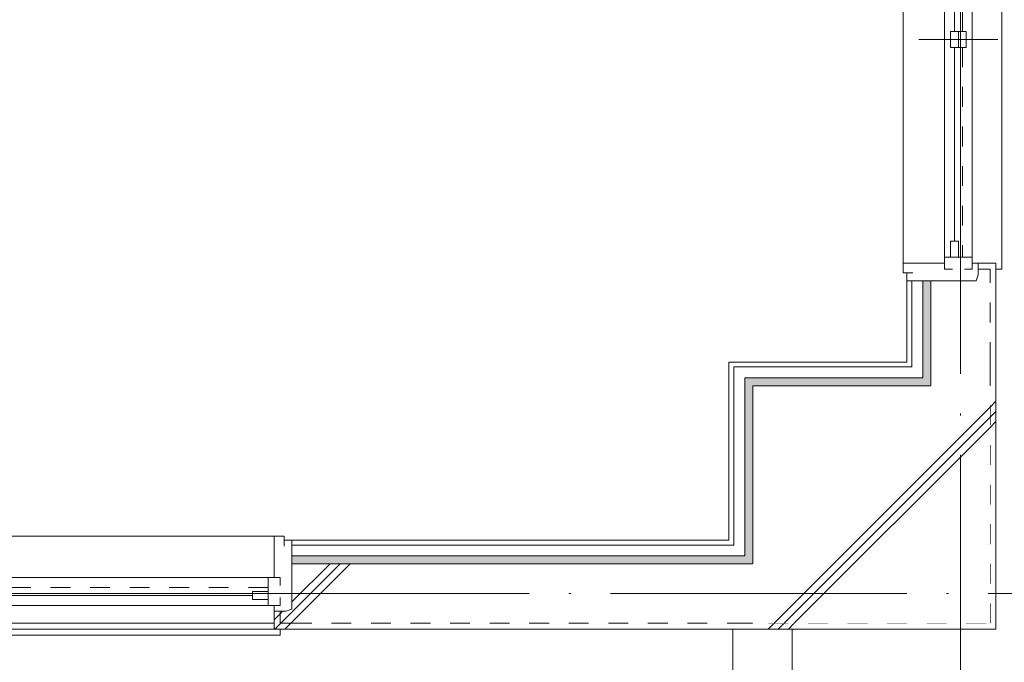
# Model space of a CAD drawing. Header units: millimetres. Extents: x 0 to 841, y 0 to 1188.
# Tile 82 of 98: x 677 to 726, y 923 to 956. Entities that reach past the tile are written whole.
import ezdxf
from ezdxf.xclip import XClip

# ---------------------------------------------------------------- set-up
doc = ezdxf.new("R2010")
doc.units = ezdxf.units.MM
doc.header["$MEASUREMENT"] = 0
doc.header["$XCLIPFRAME"] = 0
for name, pattern in [('Wipeout_Contour', [1000, 0, -1000]), ('通り芯', [19, 15, -2, 0, -2]), ('陰線', [4, 3, -1]), ('ＪＷ点線１', [2, 1, -1])]:
    doc.linetypes.add(name, pattern=pattern)
for name, color, linetype, lineweight in [('Archicad窓_ペン_番号__23', 7, 'Continuous', 15), ('壁-躯体_ペン_番号__141', 7, 'Continuous', 15), ('室名.★_ペン_番号__46', 7, 'Continuous', 13), ('柱_ペン_番号__141', 7, 'Continuous', 15), ('通り芯_ペン_番号__139', 8, 'Continuous', 5)]:
    doc.layers.add(name, color=color, linetype=linetype, lineweight=lineweight)
for name, color, linetype, lineweight, true_color in [('Archicad窓_ペン_番号__63', 251, 'Continuous', 5, 0x6a6a6a), ('ゾーン_ペン_番号__74', 251, 'Continuous', 5, 0x6a6a6a), ('壁-躯体_ペン_番号__161', 251, 'Continuous', 5, 0x6a6a6a), ('壁-躯体_ペン_番号__169', 253, 'Continuous', 5, 0xaaaaaa), ('壁-躯体_ペン_番号__174', 253, 'Continuous', 5, 0xaaaaaa), ('壁-躯体_ペン_番号__87', 251, 'Continuous', 5, 0x6a6a6a), ('床_ペン_番号__89', 251, 'Continuous', 5, 0x6a6a6a), ('床_ペン_番号__90', 251, 'Continuous', 5, 0x6a6a6a), ('柱_ペン_番号__169', 253, 'Continuous', 5, 0xaaaaaa)]:
    doc.layers.add(name, color=color, linetype=linetype, lineweight=lineweight, true_color=true_color)
for name, color, linetype in [('EV.★', 7, 'Continuous'), ('壁-躯体', 7, 'Continuous'), ('床', 7, 'Continuous'), ('柱', 7, 'Continuous')]:
    doc.layers.add(name, color=color, linetype=linetype)
doc.styles.add('GENERATED_STYLE_1', font='meiryo.ttc')
pattern_1 = [(45, (488.263, 926.959), (-12.7279, 12.7279), []), (45, (488.008, 927.213), (-12.7279, 12.7279), []), (45, (487.753, 927.468), (-12.7279, 12.7279), [])]

# ---------------------------------------------------------------- blocks, each defined once
blk = doc.blocks.new('*X7')
at = {"layer": '壁-躯体_ペン_番号__174', "linetype": 'Continuous', "lineweight": 5, "true_color": 0xaaaaaa}
blk.add_hatch(color=253, dxfattribs=at).paths.add_polyline_path([(722.763, 937.459), (722.763, 938.659), (722.363, 938.659), (722.363, 937.859)])
blk = doc.blocks.new('*X8')
at = {"layer": '壁-躯体_ペン_番号__174', "linetype": 'Continuous', "lineweight": 5, "true_color": 0xaaaaaa}
blk.add_hatch(color=253, dxfattribs=at).paths.add_polyline_path([(713.763, 937.459), (722.763, 937.459), (722.363, 937.859), (713.363, 937.859)])
blk = doc.blocks.new('*X10')
at = {"layer": '壁-躯体_ペン_番号__174', "linetype": 'Continuous', "lineweight": 5, "true_color": 0xaaaaaa}
blk.add_hatch(color=253, dxfattribs=at).paths.add_polyline_path([(722.363, 942.759), (722.363, 938.659), (722.763, 938.659), (722.763, 942.759)])
blk = doc.blocks.new('*X48')
at = {"layer": '壁-躯体_ペン_番号__174', "linetype": 'Continuous', "lineweight": 5, "true_color": 0xaaaaaa}
blk.add_hatch(color=253, dxfattribs=at).paths.add_polyline_path([(713.763, 928.459), (713.763, 937.459), (713.363, 937.859), (713.363, 928.859)])
blk = doc.blocks.new('*X49')
at = {"layer": '壁-躯体_ペン_番号__174', "linetype": 'Continuous', "lineweight": 5, "true_color": 0xaaaaaa}
blk.add_hatch(color=253, dxfattribs=at).paths.add_polyline_path([(712.563, 928.459), (713.763, 928.459), (713.363, 928.859), (712.563, 928.859)])
blk = doc.blocks.new('*X50')
at = {"layer": '壁-躯体_ペン_番号__174', "linetype": 'Continuous', "lineweight": 5, "true_color": 0xaaaaaa}
blk.add_hatch(color=253, dxfattribs=at).paths.add_polyline_path([(713.763, 928.459), (713.763, 937.459), (713.363, 937.859), (713.363, 928.859)])
blk = doc.blocks.new('*X51')
at = {"layer": '壁-躯体_ペン_番号__174', "linetype": 'Continuous', "lineweight": 5, "true_color": 0xaaaaaa}
blk.add_hatch(color=253, dxfattribs=at).paths.add_polyline_path([(712.563, 928.459), (713.763, 928.459), (713.363, 928.859), (712.563, 928.859)])
blk = doc.blocks.new('*X53')
at = {"layer": '壁-躯体_ペン_番号__174', "linetype": 'Continuous', "lineweight": 5, "true_color": 0xaaaaaa}
blk.add_hatch(color=253, dxfattribs=at).paths.add_polyline_path([(712.563, 928.859), (690.463, 928.859), (690.463, 928.459), (712.563, 928.459)])
blk = doc.blocks.new('図面_6_6', base_point=(598.263, 1001.922))
at = {"layer": 'Archicad窓_ペン_番号__23', "color": 7, "linetype": 'Continuous', "lineweight": 15}
for p, q in [((724.563, 955.359), (724.563, 954.559)), ((689.263, 926.659), (688.463, 926.659))]:
    blk.add_line(p, q, dxfattribs=at)
at = {"layer": 'Archicad窓_ペン_番号__63', "color": 251, "linetype": 'Continuous', "lineweight": 5, "true_color": 0x6a6a6a}
for p, q in [((726.363, 943.359), (726.363, 966.559)), ((724.863, 943.959), (724.863, 965.959)), ((617.263, 926.359), (689.263, 926.359))]:
    blk.add_line(p, q, dxfattribs=at)
at = {"layer": '床_ペン_番号__90', "color": 251, "linetype": '陰線', "lineweight": 5, "true_color": 0x6a6a6a, "flags": 128}
for points in [[(496.763, 925.459), (715.763, 925.459)], [(715.763, 925.459), (715.763, 895.459)]]:
    blk.add_lwpolyline(points, dxfattribs=at)
at = {"color": 254, "linetype": 'Wipeout_Contour', "lineweight": 0, "ltscale": 22881.22973}
blk.add_wipeout([(488.263, 926.959), (582.263, 926.959), (724.263, 926.959), (724.263, 969.859), (709.263, 969.859), (709.263, 976.959), (724.263, 976.959), (724.263, 1021.959), (686.663, 1021.959), (686.663, 1062.859), (655.963, 1062.859), (655.963, 1094.959), (636.763, 1094.959), (636.763, 1078.959), (614.963, 1078.959), (614.963, 1061.059), (582.263, 1061.059), (582.263, 991.959), (488.263, 991.959)], dxfattribs=at).dxf.layer = '床'
at = {"layer": 'Archicad窓_ペン_番号__23', "color": 7, "linetype": 'Continuous', "lineweight": 15}
for p, q in [((724.363, 965.159), (724.363, 955.359)), ((723.763, 955.359), (723.763, 954.559)), ((724.163, 955.359), (723.763, 955.359)), ((724.163, 954.559), (724.163, 955.359)), ((724.163, 955.359), (724.563, 955.359)), ((724.163, 954.559), (724.163, 955.359)), ((723.763, 954.559), (724.163, 954.559)), ((723.963, 944.759), (723.963, 954.559)), ((724.563, 954.559), (724.163, 954.559)), ((723.763, 943.959), (723.763, 944.759)), ((723.763, 944.759), (724.163, 944.759)), ((724.163, 944.759), (724.163, 943.959)), ((724.863, 943.959), (723.463, 943.959)), ((723.463, 943.959), (723.463, 943.359)), ((724.163, 943.959), (723.763, 943.959)), ((723.463, 943.659), (721.363, 943.659)), ((721.363, 943.659), (721.363, 943.159)), ((721.363, 943.159), (721.863, 943.159)), ((723.463, 943.359), (723.863, 943.359)), ((689.563, 927.759), (689.563, 929.859)), ((689.563, 929.859), (690.063, 929.859)), ((690.063, 929.859), (690.063, 929.359)), ((689.263, 926.359), (689.263, 927.759)), ((689.263, 927.759), (689.863, 927.759)), ((689.863, 927.759), (689.863, 927.359)), ((688.463, 926.659), (688.463, 927.059)), ((688.463, 927.059), (689.263, 927.059)), ((689.263, 927.059), (689.263, 926.659)), ((688.463, 926.859), (671.663, 926.859))]:
    blk.add_line(p, q, dxfattribs=at)
at = {"layer": 'Archicad窓_ペン_番号__63', "color": 251, "linetype": 'Continuous', "lineweight": 5, "true_color": 0x6a6a6a}
for p, q in [((721.363, 943.159), (721.363, 966.759)), ((723.463, 943.959), (723.463, 965.959)), ((726.163, 954.959), (722.163, 954.959)), ((721.563, 943.159), (721.363, 943.159)), ((616.463, 929.859), (690.063, 929.859)), ((690.063, 929.859), (690.063, 929.659)), ((617.263, 927.759), (689.263, 927.759))]:
    blk.add_line(p, q, dxfattribs=at)
at = {"layer": 'Archicad窓_ペン_番号__63', "color": 251, "linetype": 'ＪＷ点線１', "lineweight": 5, "true_color": 0x6a6a6a}
for p, q in [((723.963, 955.359), (723.963, 965.959)), ((724.363, 954.559), (724.363, 943.959)), ((689.263, 927.259), (671.663, 927.259))]:
    blk.add_line(p, q, dxfattribs=at)
at = {"layer": '床_ペン_番号__89', "color": 251, "linetype": 'Continuous', "lineweight": 5, "true_color": 0x6a6a6a, "flags": 128}
blk.add_lwpolyline([(488.263, 926.959), (582.263, 926.959), (724.263, 926.959), (724.263, 969.859), (709.263, 969.859), (709.263, 976.959), (724.263, 976.959), (724.263, 1021.959), (686.663, 1021.959), (686.663, 1062.859), (655.963, 1062.859), (655.963, 1094.959), (636.763, 1094.959), (636.763, 1078.959), (614.963, 1078.959), (614.963, 1061.059), (582.263, 1061.059), (582.263, 991.959), (488.263, 991.959)], close=True, dxfattribs=at)
at = {"layer": '室名.★_ペン_番号__46', "color": 7, "linetype": 'Continuous', "lineweight": 13, "insert": (715.471, 974.919), "char_height": 3, "attachment_point": 2, "style": 'GENERATED_STYLE_1'}
blk.add_mtext('\\A1;{\\pqc;\\pt0,920;\\fMeiryo|b0|i0|c128|p0;\\W1.000000;PS3\\fMeiryo|b0|i0|c128|p0;\\W1.000000;\\A1{\\H.66x;\\S^  ;}\\fMeiryo|b0|i0|c128|p0;\\W1.000000;\\fMeiryo|b0|i0|c128|p0;\\W1.000000;\\A1{\\H.66x;\\S^  ;}\\fMeiryo|b0|i0|c128|p0;\\W1.000000;\\fMeiryo|b0|i0|c128|p0;\\W1.000000;\\fMeiryo|b0|i0|c128|p0;\\W1.000000;\\fMeiryo|b0|i0|c128|p0;\\W1.000000;\\fMeiryo|b0|i0|c128|p0;\\W1.000000;\\fMeiryo|b0|i0|c128|p0;\\W1.000000;\\fMeiryo|b0|i0|c128|p0;\\W1.000000;\\A1{\\H.66x;\\S^  ;}\\fMeiryo|b0|i0|c128|p0;\\W1.000000;\\fMeiryo|b0|i0|c128|p0;\\W1.000000;\\A1{\\H.66x;\\S^  ;}\\fMeiryo|b0|i0|c128|p0;\\W1.000000;\\fMeiryo|b0|i0|c128|p0;\\W1.000000;\\fMeiryo|b0|i0|c128|p0;\\W1.000000;\\fMeiryo|b0|i0|c128|p0;\\W1.000000;\\fMeiryo|b0|i0|c128|p0;\\W1.000000;\\fMeiryo|b0|i0|c128|p0;\\W1.000000;\\fMeiryo|b0|i0|c128|p0;\\W1.000000;\\A1{\\H.66x;\\S^  ;}\\fMeiryo|b0|i0|c128|p0;\\W1.000000;\\fMeiryo|b0|i0|c128|p0;\\W1.000000;\\A1{\\H.66x;\\S^  ;}\\fMeiryo|b0|i0|c128|p0;\\W1.000000;\\fMeiryo|b0|i0|c128|p0;\\W1.000000;\\fMeiryo|b0|i0|c128|p0;\\W1.000000;\\fMeiryo|b0|i0|c128|p0;\\W1.000000;\\fMeiryo|b0|i0|c128|p0;\\W1.000000;\\fMeiryo|b0|i0|c128|p0;\\W1.000000;\\fMeiryo|b0|i0|c128|p0;\\W1.000000;\\A1{\\H.66x;\\S^  ;}\\fMeiryo|b0|i0|c128|p0;\\W1.000000;\\fMeiryo|b0|i0|c128|p0;\\W1.000000;\\A1{\\H.66x;\\S^  ;}\\fMeiryo|b0|i0|c128|p0;\\W1.000000;\\fMeiryo|b0|i0|c128|p0;\\W1.000000;\\fMeiryo|b0|i0|c128|p0;\\W1.000000;\\fMeiryo|b0|i0|c128|p0;\\W1.000000;\\fMeiryo|b0|i0|c128|p0;\\W1.000000;\\fMeiryo|b0|i0|c128|p0;\\W1.000000;\\fMeiryo|b0|i0|c128|p0;\\W1.000000;\\A1{\\H.66x;\\S^  ;}\\fMeiryo|b0|i0|c128|p0;\\W1.000000;\\fMeiryo|b0|i0|c128|p0;\\W1.000000;\\A1{\\H.66x;\\S^  ;}\\fMeiryo|b0|i0|c128|p0;\\W1.000000;\\fMeiryo|b0|i0|c128|p0;\\W1.000000;\\fMeiryo|b0|i0|c128|p0;\\W1.000000;\\fMeiryo|b0|i0|c128|p0;\\W1.000000;\\fMeiryo|b0|i0|c128|p0;\\W1.000000;\\fMeiryo|b0|i0|c128|p0;\\W1.000000;\\fMeiryo|b0|i0|c128|p0;\\W1.000000;\\fMeiryo|b0|i0|c128|p0;\\W1.000000;}', dxfattribs=at)
at = {"color": 254, "linetype": 'Wipeout_Contour', "lineweight": 0, "ltscale": 6439.080496}
blk.add_wipeout([(497.063, 895.759), (497.063, 895.459), (715.763, 895.459), (715.763, 925.459), (496.763, 925.459), (496.763, 895.759)], dxfattribs=at).dxf.layer = '床'
at = {"layer": 'Archicad窓_ペン_番号__63', "color": 251, "linetype": 'Continuous', "lineweight": 5, "true_color": 0x6a6a6a}
blk.add_line((616.663, 924.859), (689.863, 924.859), dxfattribs=at)
at = {"layer": 'ゾーン_ペン_番号__74', "color": 251, "linetype": 'Continuous', "lineweight": 5, "true_color": 0x6a6a6a, "flags": 128}
blk.add_lwpolyline([(499.763, 898.459), (712.763, 898.459), (712.763, 925.159), (499.763, 925.159)], close=True, dxfattribs=at)
at = {"layer": '床_ペン_番号__90', "color": 251, "linetype": 'Continuous', "lineweight": 5, "true_color": 0x6a6a6a, "flags": 128}
for points in [[(496.763, 925.459), (715.763, 925.459)], [(715.763, 925.459), (715.763, 895.459)]]:
    blk.add_lwpolyline(points, dxfattribs=at)
at = {"color": 254, "linetype": 'Wipeout_Contour', "lineweight": 0, "ltscale": 4736.909938}
blk.add_wipeout([(722.763, 937.459), (722.763, 938.659), (722.363, 938.659), (722.363, 937.859)], dxfattribs=at).dxf.layer = '壁-躯体'
at = {"layer": 'EV.★', "color": 7, "linetype": 'Continuous', "lineweight": 5}
blk.add_blockref('*X7', (0, 0), dxfattribs=at)
at = {"color": 254, "linetype": 'Wipeout_Contour', "lineweight": 0, "ltscale": 4629.817663}
blk.add_wipeout([(713.063, 898.459), (713.063, 925.159), (712.763, 925.159), (712.763, 898.459)], dxfattribs=at).dxf.layer = '壁-躯体'
at = {"color": 254, "linetype": 'Wipeout_Contour', "lineweight": 0, "ltscale": 4689.179171}
blk.add_wipeout([(725.763, 925.459), (713.763, 925.459), (713.463, 925.159), (726.063, 925.159)], dxfattribs=at).dxf.layer = '壁-躯体'
at = {"layer": '壁-躯体_ペン_番号__169', "linetype": 'Continuous', "lineweight": 5, "true_color": 0xaaaaaa}
h = blk.add_hatch(dxfattribs=at)
h.set_pattern_fill('コンクリート_構造2_0006', color=253, style=0, pattern_type=2)
h.set_pattern_definition(pattern_1)
h.paths.add_polyline_path([(725.763, 925.459), (713.763, 925.459), (713.463, 925.159), (726.063, 925.159)])
at = {"layer": '壁-躯体_ペン_番号__87', "color": 251, "linetype": 'Continuous', "lineweight": 5, "true_color": 0x6a6a6a, "flags": 128}
blk.add_lwpolyline([(712.763, 925.159), (712.763, 898.459)], dxfattribs=at)
at = {"color": 254, "linetype": 'Wipeout_Contour', "lineweight": 0, "ltscale": 4736.784512}
blk.add_wipeout([(722.363, 937.859), (722.363, 938.659), (721.813, 938.659), (721.813, 938.409)], dxfattribs=at).dxf.layer = '壁-躯体'
at = {"color": 254, "linetype": 'Wipeout_Contour', "lineweight": 0, "ltscale": 3552.04202}
blk.add_wipeout([(721.813, 938.659), (721.563, 938.659), (721.813, 938.409)], dxfattribs=at).dxf.layer = '壁-躯体'
at = {"color": 254, "linetype": 'Wipeout_Contour', "lineweight": 0, "ltscale": 4724.114222}
blk.add_wipeout([(713.763, 937.459), (722.763, 937.459), (722.363, 937.859), (713.363, 937.859)], dxfattribs=at).dxf.layer = '壁-躯体'
at = {"color": 254, "linetype": 'Wipeout_Contour', "lineweight": 0, "ltscale": 4723.686401}
blk.add_wipeout([(725.763, 937.459), (725.763, 925.459), (726.063, 925.159), (726.063, 937.759)], dxfattribs=at).dxf.layer = '壁-躯体'
at = {"layer": '壁-躯体_ペン_番号__169', "linetype": 'Continuous', "lineweight": 5, "true_color": 0xaaaaaa}
h = blk.add_hatch(dxfattribs=at)
h.set_pattern_fill('コンクリート_構造2_0006', color=253, style=0, pattern_type=2)
h.set_pattern_definition(pattern_1)
h.paths.add_polyline_path([(725.763, 937.459), (725.763, 925.459), (726.063, 925.159), (726.063, 937.759)])
at = {"layer": '壁-躯体_ペン_番号__141', "color": 7, "linetype": 'Continuous', "lineweight": 15}
blk.add_line((726.063, 925.159), (713.463, 925.159), dxfattribs=at)
at = {"layer": 'EV.★', "color": 7, "linetype": 'Continuous', "lineweight": 5}
blk.add_blockref('*X8', (0, 0), dxfattribs=at)
at = {"color": 254, "linetype": 'Wipeout_Contour', "lineweight": 0, "ltscale": 4744.952975}
blk.add_wipeout([(725.763, 938.659), (725.763, 937.459), (726.063, 937.759), (726.063, 938.659)], dxfattribs=at).dxf.layer = '壁-躯体'
at = {"color": 254, "linetype": 'Wipeout_Contour', "lineweight": 0, "ltscale": 4724.468322}
blk.add_wipeout([(713.363, 937.859), (722.363, 937.859), (721.813, 938.409), (712.813, 938.409)], dxfattribs=at).dxf.layer = '壁-躯体'
at = {"color": 254, "linetype": 'Wipeout_Contour', "lineweight": 0, "ltscale": 4632.255473}
blk.add_wipeout([(715.763, 895.759), (715.763, 925.159), (715.463, 925.159), (715.463, 895.759)], dxfattribs=at).dxf.layer = '壁-躯体'
at = {"layer": '壁-躯体_ペン_番号__169', "linetype": 'Continuous', "lineweight": 5, "true_color": 0xaaaaaa}
h = blk.add_hatch(dxfattribs=at)
h.set_pattern_fill('コンクリート_構造2_0006', color=253, style=0, pattern_type=2)
h.set_pattern_definition(pattern_1)
h.paths.add_polyline_path([(725.763, 938.659), (725.763, 937.459), (726.063, 937.759), (726.063, 938.659)])
at = {"layer": '壁-躯体_ペン_番号__141', "color": 7, "linetype": 'Continuous', "lineweight": 15}
blk.add_line((726.063, 937.759), (726.063, 925.159), dxfattribs=at)
at = {"layer": '壁-躯体_ペン_番号__161', "color": 251, "linetype": 'Continuous', "lineweight": 5, "true_color": 0x6a6a6a}
blk.add_line((713.363, 937.859), (722.363, 937.859), dxfattribs=at)
at = {"layer": '壁-躯体_ペン_番号__87', "color": 251, "linetype": 'Continuous', "lineweight": 5, "true_color": 0x6a6a6a, "flags": 128}
blk.add_lwpolyline([(715.763, 895.759), (715.763, 925.159)], dxfattribs=at)
at = {"color": 254, "linetype": 'Wipeout_Contour', "lineweight": 0, "ltscale": 4724.767574}
blk.add_wipeout([(712.813, 938.409), (721.813, 938.409), (721.563, 938.659), (712.563, 938.659)], dxfattribs=at).dxf.layer = '壁-躯体'
at = {"color": 254, "linetype": 'Wipeout_Contour', "lineweight": 0, "ltscale": 4632.676787}
blk.add_wipeout([(715.463, 898.159), (715.463, 925.159), (713.063, 925.159), (713.063, 898.159)], dxfattribs=at).dxf.layer = '壁-躯体'
at = {"layer": '壁-躯体_ペン_番号__161', "color": 251, "linetype": 'Continuous', "lineweight": 5, "true_color": 0x6a6a6a}
blk.add_line((712.813, 938.409), (721.813, 938.409), dxfattribs=at)
at = {"layer": '壁-躯体_ペン_番号__87', "color": 251, "linetype": 'Continuous', "lineweight": 5, "true_color": 0x6a6a6a, "flags": 128}
for points in [[(712.763, 925.159), (713.063, 925.159)], [(713.063, 925.159), (715.463, 925.159)], [(715.463, 925.159), (715.763, 925.159)]]:
    blk.add_lwpolyline(points, dxfattribs=at)
at = {"color": 254, "linetype": 'Wipeout_Contour', "lineweight": 0, "ltscale": 4742.601016}
blk.add_wipeout([(721.563, 938.659), (721.813, 938.659), (721.813, 942.759), (721.563, 942.759)], dxfattribs=at).dxf.layer = '壁-躯体'
at = {"color": 254, "linetype": 'Wipeout_Contour', "lineweight": 0, "ltscale": 4752.90671}
blk.add_wipeout([(725.763, 938.659), (726.063, 938.659), (726.063, 942.759), (725.763, 942.759)], dxfattribs=at).dxf.layer = '壁-躯体'
at = {"layer": '壁-躯体_ペン_番号__169', "linetype": 'Continuous', "lineweight": 5, "true_color": 0xaaaaaa}
h = blk.add_hatch(dxfattribs=at)
h.set_pattern_fill('コンクリート_構造2_0006', color=253, style=0, pattern_type=2)
h.set_pattern_definition(pattern_1)
h.paths.add_polyline_path([(725.763, 938.659), (726.063, 938.659), (726.063, 942.759), (725.763, 942.759)])
at = {"layer": '壁-躯体_ペン_番号__141', "color": 7, "linetype": 'Continuous', "lineweight": 15}
for p, q in [((721.563, 942.759), (721.563, 943.159)), ((712.563, 938.659), (721.563, 938.659)), ((726.063, 938.659), (726.063, 937.759))]:
    blk.add_line(p, q, dxfattribs=at)
at = {"layer": '壁-躯体_ペン_番号__141', "color": 7, "linetype": 'Continuous', "lineweight": 15, "flags": 128}
blk.add_lwpolyline([(721.563, 942.759), (721.563, 938.659)], dxfattribs=at)
at = {"color": 254, "linetype": 'Wipeout_Contour', "lineweight": 0, "ltscale": 4743.575025}
blk.add_wipeout([(721.813, 938.659), (722.363, 938.659), (722.363, 942.759), (721.813, 942.759)], dxfattribs=at).dxf.layer = '壁-躯体'
at = {"color": 254, "linetype": 'Wipeout_Contour', "lineweight": 0, "ltscale": 4672.950724}
blk.add_wipeout([(713.763, 925.459), (712.563, 925.459), (712.563, 925.159), (713.463, 925.159)], dxfattribs=at).dxf.layer = '壁-躯体'
at = {"layer": '壁-躯体_ペン_番号__169', "linetype": 'Continuous', "lineweight": 5, "true_color": 0xaaaaaa}
h = blk.add_hatch(dxfattribs=at)
h.set_pattern_fill('コンクリート_構造2_0006', color=253, style=0, pattern_type=2)
h.set_pattern_definition(pattern_1)
h.paths.add_polyline_path([(713.763, 925.459), (712.563, 925.459), (712.563, 925.159), (713.463, 925.159)])
at = {"layer": '壁-躯体_ペン_番号__161', "color": 251, "linetype": 'Continuous', "lineweight": 5, "true_color": 0x6a6a6a}
for p, q in [((721.813, 942.759), (721.563, 942.759)), ((721.813, 942.759), (721.813, 938.659)), ((721.813, 938.409), (721.813, 938.659))]:
    blk.add_line(p, q, dxfattribs=at)
at = {"color": 254, "linetype": 'Wipeout_Contour', "lineweight": 0, "ltscale": 4744.732194}
blk.add_wipeout([(722.363, 942.759), (722.363, 938.659), (722.763, 938.659), (722.763, 942.759)], dxfattribs=at).dxf.layer = '壁-躯体'
at = {"layer": '壁-躯体_ペン_番号__161', "color": 251, "linetype": 'Continuous', "lineweight": 5, "true_color": 0x6a6a6a}
for p, q in [((722.363, 942.759), (721.813, 942.759)), ((722.363, 942.759), (722.363, 938.659)), ((722.363, 937.859), (722.363, 938.659))]:
    blk.add_line(p, q, dxfattribs=at)
at = {"layer": 'EV.★', "color": 7, "linetype": 'Continuous', "lineweight": 5}
blk.add_blockref('*X10', (0, 0), dxfattribs=at)
at = {"color": 254, "linetype": 'Wipeout_Contour', "lineweight": 0, "ltscale": 4672.950724}
blk.add_wipeout([(713.763, 925.459), (712.563, 925.459), (712.563, 925.159), (713.463, 925.159)], dxfattribs=at).dxf.layer = '壁-躯体'
at = {"layer": '壁-躯体_ペン_番号__169', "linetype": 'Continuous', "lineweight": 5, "true_color": 0xaaaaaa}
h = blk.add_hatch(dxfattribs=at)
h.set_pattern_fill('コンクリート_構造2_0006', color=253, style=0, pattern_type=2)
h.set_pattern_definition(pattern_1)
h.paths.add_polyline_path([(713.763, 925.459), (712.563, 925.459), (712.563, 925.159), (713.463, 925.159)])
at = {"color": 254, "linetype": 'Wipeout_Contour', "lineweight": 0, "ltscale": 4748.878757}
blk.add_wipeout([(722.763, 938.659), (725.763, 938.659), (725.763, 942.759), (722.763, 942.759)], dxfattribs=at).dxf.layer = '壁-躯体'
at = {"layer": '壁-躯体_ペン_番号__169', "linetype": 'Continuous', "lineweight": 5, "true_color": 0xaaaaaa}
h = blk.add_hatch(dxfattribs=at)
h.set_pattern_fill('コンクリート_構造2_0006', color=253, style=0, pattern_type=2)
h.set_pattern_definition(pattern_1)
h.paths.add_polyline_path([(722.763, 938.659), (725.763, 938.659), (725.763, 942.759), (722.763, 942.759)])
at = {"layer": '壁-躯体_ペン_番号__161', "color": 251, "linetype": 'Continuous', "lineweight": 5, "true_color": 0x6a6a6a}
blk.add_line((722.763, 942.759), (722.363, 942.759), dxfattribs=at)
at = {"color": 254, "linetype": 'Wipeout_Contour', "lineweight": 0, "ltscale": 4644.805155}
blk.add_wipeout([(690.463, 925.459), (690.463, 925.159), (712.563, 925.159), (712.563, 925.459)], dxfattribs=at).dxf.layer = '壁-躯体'
at = {"layer": '壁-躯体_ペン_番号__169', "linetype": 'Continuous', "lineweight": 5, "true_color": 0xaaaaaa}
h = blk.add_hatch(dxfattribs=at)
h.set_pattern_fill('コンクリート_構造2_0006', color=253, style=0, pattern_type=2)
h.set_pattern_definition(pattern_1)
h.paths.add_polyline_path([(690.463, 925.459), (690.463, 925.159), (712.563, 925.159), (712.563, 925.459)])
at = {"layer": '壁-躯体_ペン_番号__141', "color": 7, "linetype": 'Continuous', "lineweight": 15}
blk.add_line((713.463, 925.159), (712.563, 925.159), dxfattribs=at)
blk.add_line((713.463, 925.159), (712.563, 925.159), dxfattribs=at)
at = {"color": 254, "linetype": 'Wipeout_Contour', "lineweight": 0, "ltscale": 7140.623657}
blk.add_wipeout([(725.163, 943.359), (725.763, 943.359), (725.763, 942.759), (726.063, 942.759), (726.063, 943.659), (725.163, 943.659)], dxfattribs=at).dxf.layer = '壁-躯体'
at = {"color": 254, "linetype": 'Wipeout_Contour', "lineweight": 0, "ltscale": 4740.482886}
blk.add_wipeout([(725.763, 938.659), (722.763, 938.659), (722.763, 937.459), (725.763, 937.459)], dxfattribs=at).dxf.layer = '壁-躯体'
at = {"layer": '壁-躯体_ペン_番号__169', "linetype": 'Continuous', "lineweight": 5, "true_color": 0xaaaaaa}
h = blk.add_hatch(dxfattribs=at)
h.set_pattern_fill('コンクリート_構造2_0006', color=253, style=0, pattern_type=2)
h.set_pattern_definition(pattern_1)
h.paths.add_polyline_path([(725.163, 943.359), (725.763, 943.359), (725.763, 942.759), (726.063, 942.759), (726.063, 943.659), (725.163, 943.659)])
h = blk.add_hatch(dxfattribs=at)
h.set_pattern_fill('コンクリート_構造2_0006', color=253, style=0, pattern_type=2)
h.set_pattern_definition(pattern_1)
h.paths.add_polyline_path([(725.763, 938.659), (722.763, 938.659), (722.763, 937.459), (725.763, 937.459)])
at = {"layer": 'Archicad窓_ペン_番号__23', "color": 7, "linetype": 'Continuous', "lineweight": 15}
blk.add_line((725.163, 943.659), (724.863, 943.659), dxfattribs=at)
at = {"layer": 'Archicad窓_ペン_番号__63', "color": 251, "linetype": 'Continuous', "lineweight": 5, "true_color": 0x6a6a6a}
blk.add_line((726.063, 943.359), (726.363, 943.359), dxfattribs=at)
at = {"layer": '壁-躯体_ペン_番号__141', "color": 7, "linetype": 'Continuous', "lineweight": 15}
for p, q in [((726.063, 943.659), (725.163, 943.659)), ((726.063, 942.759), (726.063, 943.659)), ((722.763, 942.759), (722.763, 938.659)), ((722.763, 937.459), (722.763, 938.659)), ((722.763, 938.659), (722.763, 937.459))]:
    blk.add_line(p, q, dxfattribs=at)
at = {"layer": '壁-躯体_ペン_番号__141', "color": 7, "linetype": 'ＪＷ点線１', "lineweight": 15}
for p, q in [((725.763, 938.659), (725.763, 937.459)), ((725.763, 925.459), (725.763, 938.659))]:
    blk.add_line(p, q, dxfattribs=at)
at = {"layer": '壁-躯体_ペン_番号__141', "color": 7, "linetype": 'Continuous', "lineweight": 15, "flags": 128}
blk.add_lwpolyline([(726.063, 938.659), (726.063, 942.759)], dxfattribs=at)
at = {"layer": '柱_ペン_番号__141', "color": 7, "linetype": 'Continuous', "lineweight": 15}
blk.add_line((722.763, 937.459), (713.763, 937.459), dxfattribs=at)
at = {"color": 254, "linetype": 'Wipeout_Contour', "lineweight": 0, "ltscale": 5948.953238}
blk.add_wipeout([(725.063, 942.759), (725.763, 942.759), (725.763, 943.359), (725.163, 943.359), (725.163, 943.059)], dxfattribs=at).dxf.layer = '壁-躯体'
at = {"color": 254, "linetype": 'Wipeout_Contour', "lineweight": 0, "ltscale": 4698.871646}
blk.add_wipeout([(713.763, 928.459), (713.763, 937.459), (713.363, 937.859), (713.363, 928.859)], dxfattribs=at).dxf.layer = '壁-躯体'
at = {"layer": '壁-躯体_ペン_番号__169', "linetype": 'Continuous', "lineweight": 5, "true_color": 0xaaaaaa}
h = blk.add_hatch(dxfattribs=at)
h.set_pattern_fill('コンクリート_構造2_0006', color=253, style=0, pattern_type=2)
h.set_pattern_definition(pattern_1)
h.paths.add_polyline_path([(725.063, 942.759), (725.763, 942.759), (725.763, 943.359), (725.163, 943.359), (725.163, 943.059)])
at = {"layer": 'Archicad窓_ペン_番号__23', "color": 7, "linetype": 'Continuous', "lineweight": 15}
for p, q in [((724.863, 943.359), (724.863, 943.959)), ((724.463, 943.359), (724.863, 943.359))]:
    blk.add_line(p, q, dxfattribs=at)
at = {"layer": '壁-躯体_ペン_番号__141', "color": 7, "linetype": 'Continuous', "lineweight": 15}
for p, q in [((725.163, 943.659), (725.163, 943.359)), ((725.163, 943.059), (725.063, 942.759)), ((725.163, 943.359), (725.163, 943.059)), ((725.063, 942.759), (722.763, 942.759))]:
    blk.add_line(p, q, dxfattribs=at)
at = {"layer": '壁-躯体_ペン_番号__141', "color": 7, "linetype": 'ＪＷ点線１', "lineweight": 15}
for p, q in [((725.763, 943.359), (725.163, 943.359)), ((725.763, 942.759), (725.763, 943.359)), ((725.763, 938.659), (725.763, 942.759))]:
    blk.add_line(p, q, dxfattribs=at)
at = {"layer": 'EV.★', "color": 7, "linetype": 'Continuous', "lineweight": 5}
blk.add_blockref('*X48', (0, 0), dxfattribs=at)
at = {"color": 254, "linetype": 'Wipeout_Contour', "lineweight": 0, "ltscale": 4699.227613}
blk.add_wipeout([(713.363, 928.859), (713.363, 937.859), (712.813, 938.409), (712.813, 929.409)], dxfattribs=at).dxf.layer = '壁-躯体'
at = {"color": 254, "linetype": 'Wipeout_Contour', "lineweight": 0, "ltscale": 4699.528434}
blk.add_wipeout([(712.813, 929.409), (712.813, 938.409), (712.563, 938.659), (712.563, 929.659)], dxfattribs=at).dxf.layer = '壁-躯体'
at = {"color": 254, "linetype": 'Wipeout_Contour', "lineweight": 0, "ltscale": 4683.561167}
blk.add_wipeout([(712.563, 928.459), (713.763, 928.459), (713.363, 928.859), (712.563, 928.859)], dxfattribs=at).dxf.layer = '壁-躯体'
at = {"layer": 'EV.★', "color": 7, "linetype": 'Continuous', "lineweight": 5}
blk.add_blockref('*X49', (0, 0), dxfattribs=at)
at = {"color": 254, "linetype": 'Wipeout_Contour', "lineweight": 0, "ltscale": 4684.705481}
blk.add_wipeout([(712.563, 928.859), (713.363, 928.859), (712.813, 929.409), (712.563, 929.409)], dxfattribs=at).dxf.layer = '壁-躯体'
at = {"color": 254, "linetype": 'Wipeout_Contour', "lineweight": 0, "ltscale": 4698.871646}
blk.add_wipeout([(713.763, 928.459), (713.763, 937.459), (713.363, 937.859), (713.363, 928.859)], dxfattribs=at).dxf.layer = '壁-躯体'
at = {"color": 254, "linetype": 'Wipeout_Contour', "lineweight": 0, "ltscale": 3513.64864}
blk.add_wipeout([(712.813, 929.409), (712.563, 929.659), (712.563, 929.409)], dxfattribs=at).dxf.layer = '壁-躯体'
at = {"layer": 'EV.★', "color": 7, "linetype": 'Continuous', "lineweight": 5}
blk.add_blockref('*X50', (0, 0), dxfattribs=at)
at = {"color": 254, "linetype": 'Wipeout_Contour', "lineweight": 0, "ltscale": 4699.227613}
blk.add_wipeout([(713.363, 928.859), (713.363, 937.859), (712.813, 938.409), (712.813, 929.409)], dxfattribs=at).dxf.layer = '壁-躯体'
at = {"color": 254, "linetype": 'Wipeout_Contour', "lineweight": 0, "ltscale": 4699.528434}
blk.add_wipeout([(712.813, 929.409), (712.813, 938.409), (712.563, 938.659), (712.563, 929.659)], dxfattribs=at).dxf.layer = '壁-躯体'
at = {"color": 254, "linetype": 'Wipeout_Contour', "lineweight": 0, "ltscale": 4683.561167}
blk.add_wipeout([(712.563, 928.459), (713.763, 928.459), (713.363, 928.859), (712.563, 928.859)], dxfattribs=at).dxf.layer = '壁-躯体'
at = {"layer": 'EV.★', "color": 7, "linetype": 'Continuous', "lineweight": 5}
blk.add_blockref('*X51', (0, 0), dxfattribs=at)
at = {"color": 254, "linetype": 'Wipeout_Contour', "lineweight": 0, "ltscale": 4684.705481}
blk.add_wipeout([(712.563, 928.859), (713.363, 928.859), (712.813, 929.409), (712.563, 929.409)], dxfattribs=at).dxf.layer = '壁-躯体'
at = {"layer": '壁-躯体_ペン_番号__161', "color": 251, "linetype": 'Continuous', "lineweight": 5, "true_color": 0x6a6a6a}
blk.add_line((713.363, 928.859), (713.363, 937.859), dxfattribs=at)
blk.add_line((713.363, 928.859), (713.363, 937.859), dxfattribs=at)
at = {"color": 254, "linetype": 'Wipeout_Contour', "lineweight": 0, "ltscale": 3513.64864}
blk.add_wipeout([(712.813, 929.409), (712.563, 929.659), (712.563, 929.409)], dxfattribs=at).dxf.layer = '壁-躯体'
at = {"layer": '壁-躯体_ペン_番号__161', "color": 251, "linetype": 'Continuous', "lineweight": 5, "true_color": 0x6a6a6a}
blk.add_line((712.813, 929.409), (712.813, 938.409), dxfattribs=at)
blk.add_line((712.813, 929.409), (712.813, 938.409), dxfattribs=at)
at = {"color": 254, "linetype": 'Wipeout_Contour', "lineweight": 0, "ltscale": 4658.28366}
blk.add_wipeout([(690.463, 929.409), (712.563, 929.409), (712.563, 929.659), (690.463, 929.659)], dxfattribs=at).dxf.layer = '壁-躯体'
at = {"layer": '壁-躯体_ペン_番号__141', "color": 7, "linetype": 'Continuous', "lineweight": 15}
for p, q in [((712.563, 929.659), (712.563, 938.659)), ((712.563, 929.659), (712.563, 938.659)), ((690.463, 929.659), (690.063, 929.659))]:
    blk.add_line(p, q, dxfattribs=at)
at = {"layer": '壁-躯体_ペン_番号__141', "color": 7, "linetype": 'Continuous', "lineweight": 15, "flags": 128}
blk.add_lwpolyline([(712.563, 929.659), (690.463, 929.659)], dxfattribs=at)
at = {"color": 254, "linetype": 'Wipeout_Contour', "lineweight": 0, "ltscale": 4657.006545}
blk.add_wipeout([(712.563, 929.409), (690.463, 929.409), (690.463, 928.859), (712.563, 928.859)], dxfattribs=at).dxf.layer = '壁-躯体'
at = {"layer": '壁-躯体_ペン_番号__161', "color": 251, "linetype": 'Continuous', "lineweight": 5, "true_color": 0x6a6a6a}
for p, q in [((690.463, 929.409), (690.463, 929.659)), ((712.563, 929.409), (690.463, 929.409)), ((712.563, 929.409), (712.813, 929.409)), ((712.563, 929.409), (712.813, 929.409))]:
    blk.add_line(p, q, dxfattribs=at)
at = {"color": 254, "linetype": 'Wipeout_Contour', "lineweight": 0, "ltscale": 4655.490377}
blk.add_wipeout([(712.563, 928.859), (690.463, 928.859), (690.463, 928.459), (712.563, 928.459)], dxfattribs=at).dxf.layer = '壁-躯体'
at = {"layer": '壁-躯体_ペン_番号__161', "color": 251, "linetype": 'Continuous', "lineweight": 5, "true_color": 0x6a6a6a}
for p, q in [((690.463, 928.859), (690.463, 929.409)), ((712.563, 928.859), (690.463, 928.859)), ((712.563, 928.859), (713.363, 928.859)), ((712.563, 928.859), (713.363, 928.859))]:
    blk.add_line(p, q, dxfattribs=at)
at = {"layer": 'EV.★', "color": 7, "linetype": 'Continuous', "lineweight": 5}
blk.add_blockref('*X53', (0, 0), dxfattribs=at)
at = {"color": 254, "linetype": 'Wipeout_Contour', "lineweight": 0, "ltscale": 4650.066561}
blk.add_wipeout([(690.463, 925.459), (712.563, 925.459), (712.563, 928.459), (690.463, 928.459)], dxfattribs=at).dxf.layer = '壁-躯体'
at = {"layer": '壁-躯体_ペン_番号__169', "linetype": 'Continuous', "lineweight": 5, "true_color": 0xaaaaaa}
h = blk.add_hatch(dxfattribs=at)
h.set_pattern_fill('コンクリート_構造2_0006', color=253, style=0, pattern_type=2)
h.set_pattern_definition(pattern_1)
h.paths.add_polyline_path([(690.463, 925.459), (712.563, 925.459), (712.563, 928.459), (690.463, 928.459)])
at = {"layer": '壁-躯体_ペン_番号__161', "color": 251, "linetype": 'Continuous', "lineweight": 5, "true_color": 0x6a6a6a}
blk.add_line((690.463, 928.459), (690.463, 928.859), dxfattribs=at)
at = {"color": 254, "linetype": 'Wipeout_Contour', "lineweight": 0, "ltscale": 4678.210825}
blk.add_wipeout([(712.563, 928.459), (712.563, 925.459), (713.763, 925.459), (713.763, 928.459)], dxfattribs=at).dxf.layer = '壁-躯体'
at = {"color": 254, "linetype": 'Wipeout_Contour', "lineweight": 0, "ltscale": 6926.508614}
blk.add_wipeout([(689.863, 926.059), (689.563, 926.059), (689.563, 925.159), (690.463, 925.159), (690.463, 925.459), (689.863, 925.459)], dxfattribs=at).dxf.layer = '壁-躯体'
at = {"layer": '壁-躯体_ペン_番号__169', "linetype": 'Continuous', "lineweight": 5, "true_color": 0xaaaaaa}
h = blk.add_hatch(dxfattribs=at)
h.set_pattern_fill('コンクリート_構造2_0006', color=253, style=0, pattern_type=2)
h.set_pattern_definition(pattern_1)
h.paths.add_polyline_path([(712.563, 928.459), (712.563, 925.459), (713.763, 925.459), (713.763, 928.459)])
h = blk.add_hatch(dxfattribs=at)
h.set_pattern_fill('コンクリート_構造2_0006', color=253, style=0, pattern_type=2)
h.set_pattern_definition(pattern_1)
h.paths.add_polyline_path([(689.863, 926.059), (689.563, 926.059), (689.563, 925.159), (690.463, 925.159), (690.463, 925.459), (689.863, 925.459)])
at = {"layer": 'Archicad窓_ペン_番号__23', "color": 7, "linetype": 'Continuous', "lineweight": 15}
blk.add_line((689.563, 926.059), (689.563, 926.359), dxfattribs=at)
at = {"layer": 'Archicad窓_ペン_番号__63', "color": 251, "linetype": 'Continuous', "lineweight": 5, "true_color": 0x6a6a6a}
blk.add_line((689.863, 924.859), (689.863, 925.159), dxfattribs=at)
at = {"layer": '壁-躯体_ペン_番号__141', "color": 7, "linetype": 'Continuous', "lineweight": 15}
for p, q in [((712.563, 928.459), (690.463, 928.459)), ((712.563, 928.459), (713.763, 928.459)), ((712.563, 928.459), (713.763, 928.459)), ((713.763, 928.459), (712.563, 928.459)), ((689.563, 925.159), (689.563, 926.059)), ((690.463, 925.159), (689.563, 925.159))]:
    blk.add_line(p, q, dxfattribs=at)
at = {"layer": '壁-躯体_ペン_番号__141', "color": 7, "linetype": 'ＪＷ点線１', "lineweight": 15}
for p, q in [((713.763, 925.459), (712.563, 925.459)), ((713.763, 925.459), (712.563, 925.459)), ((712.563, 925.459), (725.763, 925.459))]:
    blk.add_line(p, q, dxfattribs=at)
at = {"layer": '壁-躯体_ペン_番号__141', "color": 7, "linetype": 'Continuous', "lineweight": 15, "flags": 128}
blk.add_lwpolyline([(690.463, 925.159), (712.563, 925.159)], dxfattribs=at)
at = {"layer": '柱_ペン_番号__141', "color": 7, "linetype": 'Continuous', "lineweight": 15}
blk.add_line((713.763, 937.459), (713.763, 928.459), dxfattribs=at)
blk.add_line((713.763, 937.459), (713.763, 928.459), dxfattribs=at)
at = {"color": 254, "linetype": 'Wipeout_Contour', "lineweight": 0, "ltscale": 5774.038932}
blk.add_wipeout([(690.163, 926.059), (689.863, 926.059), (689.863, 925.459), (690.463, 925.459), (690.463, 926.159)], dxfattribs=at).dxf.layer = '壁-躯体'
at = {"color": 254, "linetype": 'Wipeout_Contour', "lineweight": 0, "ltscale": 4708.636937}
blk.add_wipeout([(713.763, 925.459), (725.763, 925.459), (725.763, 937.459), (713.763, 937.459)], dxfattribs=at).dxf.layer = '柱'
at = {"layer": '壁-躯体_ペン_番号__169', "linetype": 'Continuous', "lineweight": 5, "true_color": 0xaaaaaa}
h = blk.add_hatch(dxfattribs=at)
h.set_pattern_fill('コンクリート_構造2_0006', color=253, style=0, pattern_type=2)
h.set_pattern_definition(pattern_1)
h.paths.add_polyline_path([(690.163, 926.059), (689.863, 926.059), (689.863, 925.459), (690.463, 925.459), (690.463, 926.159)])
at = {"layer": '柱_ペン_番号__169', "linetype": 'Continuous', "lineweight": 5, "true_color": 0xaaaaaa}
h = blk.add_hatch(dxfattribs=at)
h.set_pattern_fill('コンクリート_構造2_0006', color=253, style=0, pattern_type=2)
h.set_pattern_definition(pattern_1)
h.paths.add_polyline_path([(713.763, 925.459), (725.763, 925.459), (725.763, 937.459), (713.763, 937.459)])
at = {"layer": 'Archicad窓_ペン_番号__23', "color": 7, "linetype": 'Continuous', "lineweight": 15}
for p, q in [((689.863, 926.759), (689.863, 926.359)), ((689.863, 926.359), (689.263, 926.359))]:
    blk.add_line(p, q, dxfattribs=at)
at = {"layer": '壁-躯体_ペン_番号__141', "color": 7, "linetype": 'Continuous', "lineweight": 15}
for p, q in [((690.463, 926.159), (690.463, 928.459)), ((689.563, 926.059), (689.863, 926.059)), ((689.863, 926.059), (690.163, 926.059)), ((690.163, 926.059), (690.463, 926.159))]:
    blk.add_line(p, q, dxfattribs=at)
at = {"layer": '壁-躯体_ペン_番号__141', "color": 7, "linetype": 'ＪＷ点線１', "lineweight": 15}
for p, q in [((689.863, 925.459), (689.863, 926.059)), ((690.463, 925.459), (689.863, 925.459)), ((690.463, 925.459), (712.563, 925.459))]:
    blk.add_line(p, q, dxfattribs=at)
at = {"layer": '柱_ペン_番号__141', "color": 7, "linetype": 'Continuous', "lineweight": 15}
for p, q in [((722.763, 937.459), (713.763, 937.459)), ((713.763, 937.459), (713.763, 928.459))]:
    blk.add_line(p, q, dxfattribs=at)
at = {"layer": '通り芯_ペン_番号__139', "color": 8, "linetype": '通り芯', "lineweight": 5}
for p, q in [((724.263, 1124.959), (724.263, 886.959)), ((458.263, 926.959), (744.263, 926.959))]:
    blk.add_line(p, q, dxfattribs=at)

msp = doc.modelspace()

# ---------------------------------------------------------------- block references
at = {"color": 7, "linetype": 'Continuous', "lineweight": 5}
ref = msp.add_blockref('図面_6_6', (598.263, 1001.922), dxfattribs=at)
XClip(ref).set_block_clipping_path([(424.0552611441, 854.4891387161), (772.4698611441, 1149.3547809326)])

doc.saveas('drawing.dxf')
